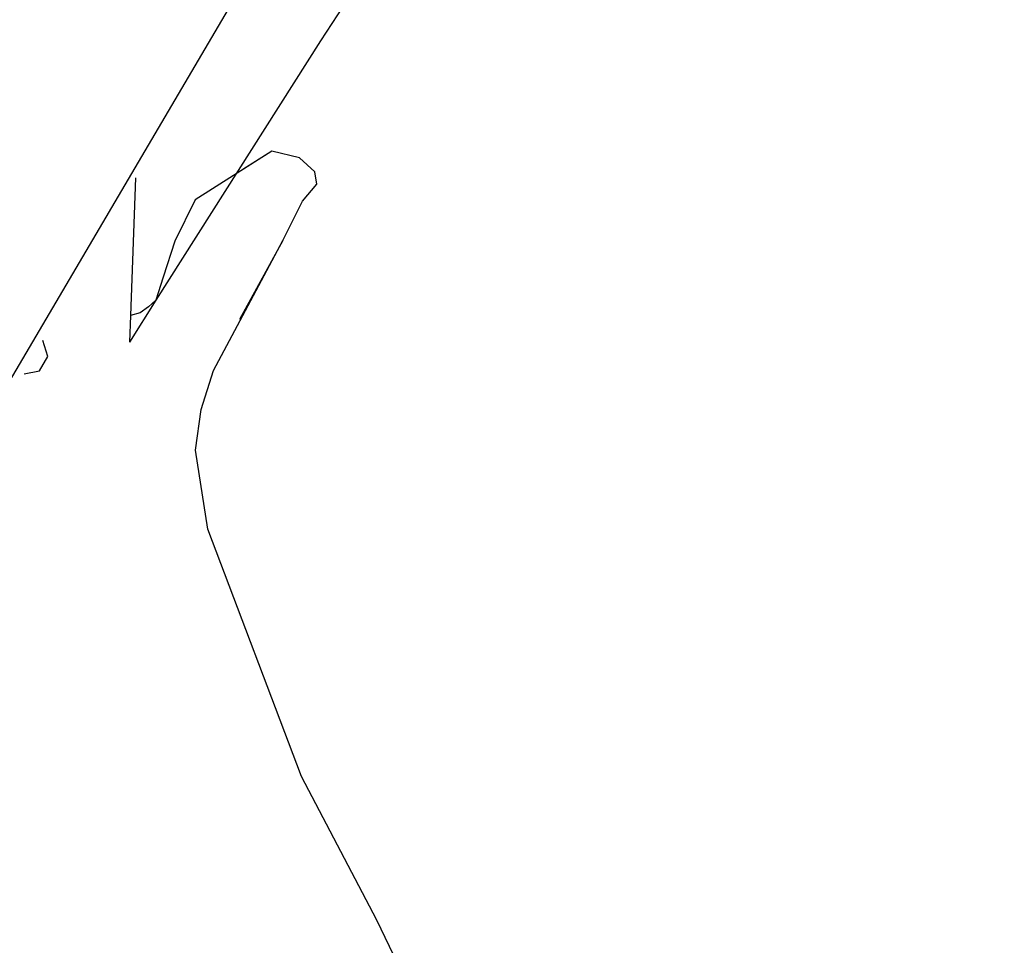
# Model space of a CAD drawing. Header units: metres. Extents: x 89795 to 94000, y 463250 to 466585.
# Tile 47 of 185: x 90787 to 90822, y 464135 to 464167. Entities that reach past the tile are written whole.
import ezdxf

# ---------------------------------------------------------------- set-up
doc = ezdxf.new("R2010")
doc.units = ezdxf.units.M
doc.layers.add('XXX_Background', color=3, linetype='Continuous')

msp = doc.modelspace()

# ---------------------------------------------------------------- linework, layer by layer
at = {"layer": 'XXX_Background'}
for p, q in [((90799.666, 464169.913), (90797.507, 464166.584)), ((90797.507, 464166.584), (90791.689, 464157.421)), ((90795.786, 464162.687), (90793.084, 464160.974)), ((90796.766, 464162.455), (90795.786, 464162.687)), ((90797.307, 464161.962), (90796.766, 464162.455)), ((90790.97, 464161.75), (90790.796, 464156.881)), ((90797.382, 464161.528), (90797.307, 464161.962)), ((90796.877, 464160.92), (90797.382, 464161.528)), ((90793.084, 464160.974), (90792.36, 464159.51)), ((90796.175, 464159.527), (90796.877, 464160.92)), ((90792.36, 464159.51), (90791.95, 464158.23)), ((90796.175, 464159.527), (90794.65, 464156.74)), ((90791.95, 464158.23), (90791.689, 464157.421)), ((90791.689, 464157.421), (90790.752, 464155.941)), ((90791.689, 464157.421), (90791.43, 464157.18)), ((90790.796, 464156.881), (90790.752, 464155.941)), ((90791.13, 464156.97), (90790.796, 464156.881)), ((90791.43, 464157.18), (90791.13, 464156.97)), ((90787.87, 464155.43), (90787.69, 464155.99)), ((90787.57, 464154.92), (90787.87, 464155.43)), ((90787.03, 464154.82), (90787.57, 464154.92))]:
    msp.add_line(p, q, dxfattribs=at)
for points in [[(90712.225, 464028.235), (90805.61, 464187.036), (90826.747, 464221.366)], [(90831.06, 464068.08), (90819.05, 464094.71), (90809.5, 464115.02), (90803.11, 464127.47), (90802.76, 464128.71), (90799.5, 464135.5), (90796.837, 464140.586), (90793.53, 464149.33), (90793.09, 464152.12), (90793.29, 464153.55), (90793.73, 464154.94), (90796.175, 464159.527), (90796.877, 464160.92), (90797.382, 464161.528), (90797.307, 464161.962), (90796.766, 464162.455), (90795.786, 464162.687), (90794.758, 464162.035)]]:
    msp.add_lwpolyline(points, dxfattribs=at)

doc.saveas('drawing.dxf')
